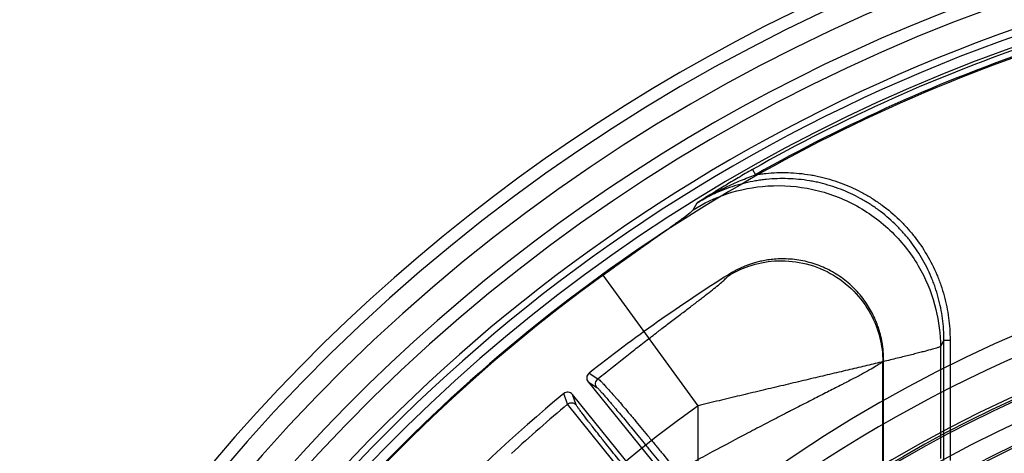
# Model space of a CAD drawing. Header units: millimetres. Extents: x 0 to 297, y 0 to 210.
# Tile 45 of 256: x 146.372 to 146.664, y 91.557 to 91.686. Entities that reach past the tile are written whole.
import ezdxf

# ---------------------------------------------------------------- set-up
doc = ezdxf.new("R2010")
doc.units = ezdxf.units.MM
doc.header["$LTSCALE"] = 16.335
doc.layers.get('0').update_dxf_attribs({"linetype": 'CONTINUOUS'})
for name, color, linetype in [('01_GLOBAL', 7, 'CONTINUOUS'), ('INTFCLR_144815', 7, 'CONTINUOUS'), ('INTFCLR_72935', 7, 'CONTINUOUS')]:
    doc.layers.add(name, color=color, linetype=linetype)

msp = doc.modelspace()

# ---------------------------------------------------------------- linework, layer by layer
at = {"color": 7, "linetype": 'Continuous'}
msp.add_circle((147.7028034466, 92.1254639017), 2.28, dxfattribs=at)
at = {"color": 9, "linetype": 'Continuous'}
msp.add_arc((147.7028034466, 92.1254639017), 2.2507792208, 182.9674534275, 267.0325465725, dxfattribs=at)
at = {"layer": '01_GLOBAL', "color": 7, "linetype": 'Continuous'}
msp.add_circle((147.7028034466, 92.1254639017), 2.31, dxfattribs=at)
at = {"layer": 'INTFCLR_144815', "color": 9, "linetype": 'Continuous'}
for p, q in [((146.5897434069, 91.64126263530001), (146.5906306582, 91.6396993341)), ((146.5721203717, 91.6293183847), (146.5733459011, 91.63132032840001)), ((146.5735935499, 91.5711022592), (146.5454838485, 91.60992923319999)), ((146.5824415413, 91.6096330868), (146.5827141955, 91.6100967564)), ((146.6465463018, 91.5905864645), (146.6454948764, 91.58869227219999)), ((146.6465463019, 91.554834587), (146.6465463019, 91.5905864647)), ((146.6465463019, 91.5905864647), (146.6483438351, 91.5905864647)), ((146.6483438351, 91.5905864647), (146.6483438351, 91.554834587)), ((146.6454948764, 91.58869227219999), (146.6454948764, 91.55538826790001)), ((146.6286356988, 91.58474465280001), (146.6283888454, 91.5842973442)), ((146.6283888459, 91.55418149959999), (146.6283888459, 91.58429723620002)), ((146.541270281, 91.580757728), (146.5439143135, 91.5790681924)), ((146.540990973, 91.578214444), (146.5436289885, 91.5765243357)), ((146.5349410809, 91.57160752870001), (146.5337813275, 91.57469702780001)), ((146.5374879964, 91.57135716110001), (146.5363262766, 91.57444076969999)), ((146.5560593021, 91.545245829), (146.5349410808, 91.57160752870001)), ((146.5735935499, 91.53914179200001), (146.5735935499, 91.5711022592))]:
    msp.add_line(p, q, dxfattribs=at)
at = {"layer": 'INTFCLR_144815', "color": 6, "linetype": 'Continuous'}
for p, q in [((146.6286356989, 91.5540515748), (146.6286356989, 91.5847446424)), ((146.5409909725, 91.5782144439), (146.5925823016, 91.5145044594)), ((146.5879194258, 91.5107285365), (146.5363262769, 91.57444076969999))]:
    msp.add_line(p, q, dxfattribs=at)
for radius in [0.3828680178, 0.364857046]:
    msp.add_circle((146.8326356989, 91.21329615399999), radius, dxfattribs=at)
for centre, radius, start, end in [((146.8326356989, 91.21329615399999), 0.5278075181, 313.9937911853, 154.5150993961), ((146.8326356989, 91.21329615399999), 0.5098075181, 312.9543589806, 154.5144414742), ((146.8326356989, 91.21329615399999), 0.5060455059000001, 71.6563998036, 156.0440844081), ((146.8326356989, 91.21329615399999), 0.4979109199, 70.9981667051, 162.0018332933), ((146.8326356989, 91.21329615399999), 0.49294334, 108.7136429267, 257.7559644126), ((146.8326356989, 91.21329615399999), 0.3966228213, 45.0000000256, 314.9999999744), ((146.8326356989, 91.21329615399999), 0.3959130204, 44.99999995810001, 315.0000000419), ((146.8326356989, 91.21329615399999), 0.3953393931, 44.99999997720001, 315.0000000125), ((146.8329039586, 91.2127409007), 0.46956, 122.1960171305, 128.3949436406), ((146.8326356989, 91.21329615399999), 0.3833823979, 47.86578076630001, 312.1342192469), ((146.8326356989, 91.21329615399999), 0.3779020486, 45.72777364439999, 314.2722263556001), ((146.8326356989, 91.21329615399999), 0.3659046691, 45.6663486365, 314.3336513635), ((146.5423891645, 91.5793479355), 0.0017998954, 128.4370448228, 219.0311224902), ((146.8329039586, 91.2127409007), 0.46956, 129.5705236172, 143.3764988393), ((146.5349268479, 91.5733086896), 0.001799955, 38.9714237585, 129.5261145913), ((146.8326356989, 91.21329615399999), 0.366, 100.6326298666, 122.5166912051)]:
    msp.add_arc(centre, radius, start, end, dxfattribs=at)
at = {"layer": 'INTFCLR_144815', "color": 9, "linetype": 'Continuous'}
for centre, radius, start, end in [((146.8326356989, 91.21329615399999), 0.5240974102, 71.617857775, 156.0236179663), ((146.8326356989, 91.21329615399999), 0.5180976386, 71.6178577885, 156.0236179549), ((146.8326356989, 91.21329615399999), 0.4958612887, 70.768222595, 162.2317774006), ((146.8326356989, 91.21329615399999), 0.4899355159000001, 107.7076787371, 136.2923212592), ((146.832635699, 91.21329615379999), 0.4920893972, 108.7465261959, 119.5770687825), ((146.8326356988, 91.2132961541), 0.4902918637, 108.7465261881, 119.5770688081), ((146.8326356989, 91.21329615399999), 0.4131757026, 52.2436298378, 307.7563701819), ((146.8326356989, 91.21329615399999), 0.4896672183, 125.9035433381, 247.5002459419), ((146.8326356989, 91.21329615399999), 0.3891912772, 52.5411294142, 307.4588705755), ((146.8326356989, 91.21329615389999), 0.4071801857, 108.4596803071, 135.5403197), ((146.8326356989, 91.21329615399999), 0.3777730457, 45.7280221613, 314.2719778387), ((146.8326356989, 91.21329615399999), 0.3717739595, 45.73034182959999, 314.2696581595), ((146.832635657, 91.2132961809), 0.4417329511, 125.9035433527, 247.5002459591), ((146.9186194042, 91.1187459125), 0.5935426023, 130.2722993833, 132.4119396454)]:
    msp.add_arc(centre, radius, start, end, dxfattribs=at)
for points, knots in [([(146.589743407, 91.64126263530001), (146.5890356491, 91.640860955), (146.5876278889, 91.6400534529), (146.5848398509, 91.6384240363), (146.581407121, 91.63636543), (146.5773455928, 91.63386396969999), (146.5746769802, 91.63216489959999), (146.5733457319, 91.63132060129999)], [0, 0, 0, 0, 0.1272997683, 0.2538631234, 0.5051382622, 0.7534078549, 1, 1, 1, 1]), ([(146.5906306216, 91.6396993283), (146.5910866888, 91.6397744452), (146.5920952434, 91.6399262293), (146.5942261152, 91.64017997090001), (146.5981060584, 91.6404436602), (146.6025189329, 91.6403021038), (146.606360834, 91.639792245), (146.6085497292, 91.63938862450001), (146.6118319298, 91.63866766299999), (146.6165911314, 91.637190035), (146.6211024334, 91.63509999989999), (146.6240022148, 91.6334473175), (146.6259098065, 91.6322727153), (146.6291150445, 91.6300662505), (146.6324817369, 91.62721145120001), (146.6351716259, 91.6244236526), (146.6366332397, 91.6227475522), (146.6387544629, 91.62014218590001), (146.6415650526, 91.61602137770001), (146.6437987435, 91.611582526), (146.6450438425, 91.60848985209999), (146.6458094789, 91.60638675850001), (146.6469560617, 91.60266089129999), (146.6480454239, 91.5972516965), (146.6483438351, 91.5928248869), (146.648343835, 91.5905864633)], [0, 0, 0, 0, 0.016043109, 0.0353363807, 0.0739229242, 0.1510960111, 0.1896825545, 0.2089758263, 0.228269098, 0.3054421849, 0.3826152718, 0.4019085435, 0.4212018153, 0.4597883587, 0.5369614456, 0.5755479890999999, 0.5948412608, 0.6141345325, 0.6913076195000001, 0.7684807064, 0.7877739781, 0.8070672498, 0.8456537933, 0.9228268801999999, 1, 1, 1, 1]), ([(146.6465463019, 91.5905864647), (146.6465466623, 91.5927252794), (146.6462637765, 91.5969979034), (146.6452052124, 91.6022487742), (146.6441040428, 91.605825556), (146.6433698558, 91.6078437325), (146.6421745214, 91.61081577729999), (146.6400121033, 91.6151196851), (146.6372934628, 91.6190992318), (146.635266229, 91.6215898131), (146.633858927, 91.6232044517), (146.6312681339, 91.6258914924), (146.6280027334, 91.62865983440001), (146.62492134, 91.63077946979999), (146.6230931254, 91.63190527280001), (146.6203090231, 91.6334925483), (146.6159393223, 91.6355195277), (146.6113352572, 91.63694386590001), (146.6081990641, 91.6376322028), (146.6060916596, 91.6380207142), (146.6023902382, 91.63851223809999), (146.5981108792, 91.6386481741), (146.5943794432, 91.63839231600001), (146.5922473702, 91.6381378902), (146.5890783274, 91.6376514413), (146.584393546, 91.63652691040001), (146.5798973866, 91.6347901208), (146.5770083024, 91.63338824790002), (146.575291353, 91.63248370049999), (146.5740811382, 91.6317752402), (146.5733459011, 91.63132032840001)], [0, 0, 0, 0, 0.0629375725, 0.1255753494, 0.1571468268, 0.1729892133, 0.1887582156, 0.2514024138, 0.3142666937, 0.330114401, 0.3458910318, 0.3772805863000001, 0.4398855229, 0.4714188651, 0.487268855, 0.5030518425, 0.5657148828, 0.6285499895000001, 0.6444013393, 0.6601890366, 0.6915950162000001, 0.754210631, 0.7857360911, 0.8015890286, 0.8173816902, 0.8800725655, 0.942904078, 0.9587583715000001, 0.9745582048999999, 1, 1, 1, 1]), ([(146.5721203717, 91.6293183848), (146.5752616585, 91.6312639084), (146.5824105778, 91.63461347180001), (146.5945863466, 91.6369830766), (146.607948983, 91.635962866), (146.6210065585, 91.6310377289), (146.6321108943, 91.6225848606), (146.6400675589, 91.6118009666), (146.6445213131, 91.60022390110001), (146.6454765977, 91.5923871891), (146.6454948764, 91.58869227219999)], [0, 0, 0, 0, 0.1091739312, 0.2308407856, 0.3625742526, 0.4999999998, 0.637425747, 0.7691592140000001, 0.8908260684, 1, 1, 1, 1]), ([(146.5454838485, 91.60992923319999), (146.5462521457, 91.61048547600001), (146.547780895, 91.61158931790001), (146.5500640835, 91.61322951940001), (146.5523228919, 91.614844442), (146.5541901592, 91.61617362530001), (146.5556701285, 91.6172243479), (146.557115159, 91.61824866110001), (146.5588699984, 91.6194901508), (146.5609045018, 91.6209279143), (146.5628383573, 91.62229537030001), (146.5643835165, 91.62339122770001), (146.5655601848, 91.62423020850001), (146.5666369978, 91.62500052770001), (146.567864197, 91.6258897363), (146.5694936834, 91.6270740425), (146.5708743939, 91.62819104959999), (146.5719047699, 91.6289632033), (146.5721203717, 91.6293183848)], [0, 0, 0, 0, 0.0863296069, 0.1716194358, 0.2558677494, 0.3390535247, 0.3802292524, 0.4210629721, 0.500264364, 0.5758751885, 0.6478051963, 0.7158337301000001, 0.7482837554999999, 0.779340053, 0.8363179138, 0.8863329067, 0.9621834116, 1, 1, 1, 1]), ([(146.5824415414, 91.6096330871), (146.5844028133, 91.610857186), (146.5888698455, 91.6129682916), (146.5964867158, 91.6144742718), (146.6048548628, 91.6138567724), (146.6130378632, 91.6107890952), (146.6199992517, 91.6055059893), (146.6249873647, 91.5987586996), (146.6277787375, 91.5915134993), (146.6283773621, 91.5866091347), (146.6283888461, 91.58429723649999)], [0, 0, 0, 0, 0.1091208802, 0.2307725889, 0.3625282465, 0.5000000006, 0.6374717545, 0.7692274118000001, 0.8908791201, 1, 1, 1, 1]), ([(146.5439140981, 91.57906801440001), (146.5447089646, 91.5797166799), (146.5480276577, 91.58241199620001), (146.5525844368, 91.5860409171), (146.5575454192, 91.5899161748), (146.5602444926, 91.59200169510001), (146.5620057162, 91.5933550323), (146.5631383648, 91.59422362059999), (146.5650415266, 91.59567911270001), (146.5676453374, 91.59766182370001), (146.5705961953, 91.59990360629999), (146.5726961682, 91.60150256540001), (146.5740165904, 91.6025136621), (146.5748279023, 91.6031366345), (146.5761252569, 91.6041377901), (146.5777941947, 91.605441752), (146.5795175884, 91.60683133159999), (146.5808700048, 91.6079759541), (146.5818174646, 91.6088660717), (146.5823030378, 91.609397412), (146.5824415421, 91.6096330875)], [0, 0, 0, 0, 0.0625458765, 0.2606392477, 0.3551136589, 0.4463205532, 0.4685806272, 0.4905220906, 0.5333372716, 0.6146452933, 0.6900415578, 0.7592582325, 0.7755539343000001, 0.7914290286, 0.8216176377, 0.8754591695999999, 0.9205293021, 0.956619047, 0.98333489, 1, 1, 1, 1]), ([(146.6454948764, 91.58869227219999), (146.6452466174, 91.58854254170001), (146.6444381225, 91.58828711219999), (146.6428849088, 91.5878037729), (146.6411094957, 91.5873319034), (146.6393409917, 91.5868690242), (146.6371503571, 91.58631055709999), (146.6340656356, 91.58554295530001), (146.6307567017, 91.5847371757), (146.6278564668, 91.5840378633), (146.624679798, 91.5832760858), (146.6205085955, 91.5822817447), (146.6152878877, 91.5810425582), (146.6097931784, 91.57974105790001), (146.6050516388, 91.5786174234), (146.6011455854, 91.577691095), (146.5971457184, 91.5767411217), (146.5920984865, 91.57554021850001), (146.5859898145, 91.5740817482), (146.5798135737, 91.57260054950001), (146.5756741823, 91.57160433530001), (146.5735935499, 91.5711022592)], [0, 0, 0, 0, 0.0117477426, 0.0339399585, 0.066203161, 0.0860529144, 0.1080404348, 0.1578006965, 0.2148647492, 0.2460383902, 0.2786896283, 0.3472360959, 0.4197960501, 0.4961159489, 0.5760482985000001, 0.6172495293, 0.6587834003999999, 0.7426356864, 0.8274782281, 0.9132705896, 1, 1, 1, 1]), ([(146.6283888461, 91.58429723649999), (146.6281896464, 91.5840564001), (146.6275055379, 91.58355007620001), (146.6261963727, 91.5827058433), (146.6243132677, 91.5816263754), (146.621909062, 91.58031445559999), (146.619579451, 91.5790868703), (146.6177668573, 91.5781445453), (146.6166319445, 91.57755787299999), (146.6147831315, 91.5766051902), (146.6118433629, 91.57510039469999), (146.6077124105, 91.57299317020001), (146.6040652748, 91.5711303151), (146.6013980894, 91.5697629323), (146.5998108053, 91.5689472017), (146.597344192, 91.5676772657), (146.5935642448, 91.5657212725), (146.5866190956, 91.5620903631), (146.5804294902, 91.5587943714), (146.5750347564, 91.5558686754), (146.5715336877, 91.5539553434), (146.5689547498, 91.5525303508), (146.5673032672, 91.55161114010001)], [0, 0, 0, 0, 0.0135269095, 0.0363053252, 0.0676999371, 0.1073082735, 0.1548957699, 0.1816477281, 0.1957285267, 0.2101894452, 0.2716635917, 0.3386621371, 0.4108958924, 0.4489109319, 0.4683845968, 0.488134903, 0.5689847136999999, 0.6525866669, 0.8273217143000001, 0.8724782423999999, 0.9181975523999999, 1, 1, 1, 1]), ([(146.5436289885, 91.5765243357), (146.5433385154, 91.57688371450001), (146.5430367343, 91.57787855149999), (146.5435514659, 91.57878138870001), (146.5439142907, 91.5790681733)], [0, 0, 0, 0, 0.4997897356, 1, 1, 1, 1]), ([(146.5439142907, 91.5790681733), (146.5440261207, 91.5790308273), (146.5442959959, 91.57880546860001), (146.5447890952, 91.5783610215), (146.5454826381, 91.5776475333), (146.5468022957, 91.57623414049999), (146.5481003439, 91.57476513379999), (146.5493460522, 91.5733339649), (146.5503508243, 91.57217012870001), (146.5516922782, 91.57060052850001), (146.5530843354, 91.5689539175), (146.5542640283, 91.5675493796), (146.5561872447, 91.5652494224), (146.5581406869, 91.562887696), (146.5601222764, 91.5604738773), (146.5614961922, 91.558794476), (146.5638988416, 91.5558434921), (146.5659464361, 91.5533049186), (146.5673032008, 91.55161110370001)], [0, 0, 0, 0, 0.0097983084, 0.0283260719, 0.0557697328, 0.092151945, 0.1892016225, 0.2185661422, 0.2498472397, 0.3169792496, 0.3901587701, 0.4290386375, 0.4694150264, 0.6393185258, 0.6837486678, 0.7289567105, 0.819642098, 1, 1, 1, 1]), ([(146.5436289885, 91.5765243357), (146.543893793, 91.5763543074), (146.544291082, 91.5758538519), (146.5449978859, 91.57510528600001), (146.5461886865, 91.5737282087), (146.5473861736, 91.5723332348), (146.548536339, 91.5709707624), (146.5494664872, 91.56986492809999), (146.5507112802, 91.5683759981), (146.5520064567, 91.56681711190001), (146.5531056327, 91.5654887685), (146.5548995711, 91.5633151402), (146.5567266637, 91.5610874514), (146.5585827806, 91.5588129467), (146.5598707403, 91.5572313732), (146.562125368, 91.5544542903), (146.5640507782, 91.552068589), (146.5653287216, 91.55047849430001)], [0, 0, 0, 0, 0.0278420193, 0.0552141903, 0.0915692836, 0.1886365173, 0.2180093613, 0.2493061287, 0.3164849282, 0.389710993, 0.4286185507, 0.4690268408, 0.6390578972, 0.6835215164, 0.7287627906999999, 0.8195145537, 1, 1, 1, 1]), ([(146.5349410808, 91.57160752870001), (146.5352970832, 91.571902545), (146.5362869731, 91.5722178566), (146.5371969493, 91.5717159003), (146.5374879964, 91.57135716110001)], [0, 0, 0, 0, 0.5002166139, 1, 1, 1, 1]), ([(146.5571070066, 91.5463784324), (146.5558792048, 91.5478878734), (146.5540459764, 91.5501501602), (146.5519178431, 91.55279116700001), (146.5507171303, 91.55428561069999), (146.5490025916, 91.55642385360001), (146.5473281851, 91.55852222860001), (146.5456983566, 91.56057737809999), (146.5447042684, 91.5618341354), (146.5435393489, 91.56331281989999), (146.5424295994, 91.56473030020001), (146.5416064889, 91.5657881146), (146.5405896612, 91.56709965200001), (146.5395505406, 91.5684629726), (146.5385248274, 91.5698190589), (146.5379758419, 91.5706145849), (146.5375929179, 91.5710792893), (146.5374879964, 91.57135716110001)], [0, 0, 0, 0, 0.1837380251, 0.2749643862, 0.3202843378, 0.3647664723, 0.5337760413, 0.5737877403, 0.6124559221, 0.6850908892, 0.7515475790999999, 0.7824502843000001, 0.8116622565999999, 0.9082443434, 0.9444594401, 0.9719520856, 1, 1, 1, 1])]:
    msp.add_open_spline(points, degree=3, knots=knots, dxfattribs=at)
at = {"layer": 'INTFCLR_144815', "color": 6, "linetype": 'Continuous'}
for points, knots in [([(146.5733457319, 91.63132060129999), (146.5747194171, 91.6321918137), (146.5775190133, 91.63383573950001), (146.5818250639, 91.6360615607), (146.5854837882, 91.637703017), (146.5884264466, 91.6388838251), (146.5898945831, 91.63943983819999), (146.5906306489, 91.6396993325)], [0, 0, 0, 0, 0.2535774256, 0.5057331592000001, 0.7553231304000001, 0.8783340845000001, 1, 1, 1, 1]), ([(146.6286356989, 91.5847446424), (146.6286356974, 91.58518666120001), (146.6286174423, 91.58601840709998), (146.6285430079, 91.5871937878), (146.628438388, 91.5882389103), (146.6283058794, 91.58923222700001), (146.62813549, 91.59025386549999), (146.6279069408, 91.59137479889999), (146.6276021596, 91.5926143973), (146.6271988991, 91.5939867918), (146.6266678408, 91.59550722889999), (146.6259701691, 91.59719133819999), (146.6250530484, 91.5990558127), (146.6238806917, 91.6010526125), (146.6224602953, 91.60307434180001), (146.6208422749, 91.6050081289), (146.6190692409, 91.60679670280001), (146.6171548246, 91.60842752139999), (146.6151114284, 91.6098906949), (146.6129536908, 91.6111760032), (146.6106973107, 91.61227467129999), (146.6083570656, 91.613180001), (146.6059491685, 91.6138857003), (146.6034916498, 91.6143866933), (146.6010029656, 91.61467999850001), (146.5985757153, 91.6147617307), (146.5963240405, 91.61465785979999), (146.5943365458, 91.6144241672), (146.5926068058, 91.61411101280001), (146.5910937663, 91.6137506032), (146.5897660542, 91.6133653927), (146.5885959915, 91.6129703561), (146.5875611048, 91.6125757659), (146.5866342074, 91.612184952), (146.5857438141, 91.6117757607), (146.584817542, 91.6113133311), (146.5837932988, 91.6107548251), (146.5830855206, 91.6103305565), (146.5827141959, 91.61009675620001)], [0, 0, 0, 0, 0.0207414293, 0.0390233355, 0.0552516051, 0.0700182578, 0.08603948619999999, 0.1038440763, 0.1236867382, 0.1459214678, 0.1709403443, 0.1992233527, 0.2314082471, 0.2683650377, 0.3077640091, 0.347211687, 0.3865404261, 0.4258013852, 0.4650810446, 0.5043329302, 0.5435147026, 0.5827060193, 0.621939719, 0.6611175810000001, 0.7002572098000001, 0.7393909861, 0.7749448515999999, 0.8059263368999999, 0.83322735, 0.8573847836, 0.8788790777, 0.8980759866, 0.9153179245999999, 0.9308390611, 0.9452695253, 0.9612929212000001, 0.979409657, 1, 1, 1, 1])]:
    msp.add_open_spline(points, degree=3, knots=knots, dxfattribs=at)
at = {"layer": 'INTFCLR_72935', "color": 6, "linetype": 'Continuous'}
for radius in [0.3620710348, 0.3440948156]:
    msp.add_arc((146.8326356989, 91.21329615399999), radius, 90, 270.0000000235, dxfattribs=at)

doc.saveas('drawing.dxf')
